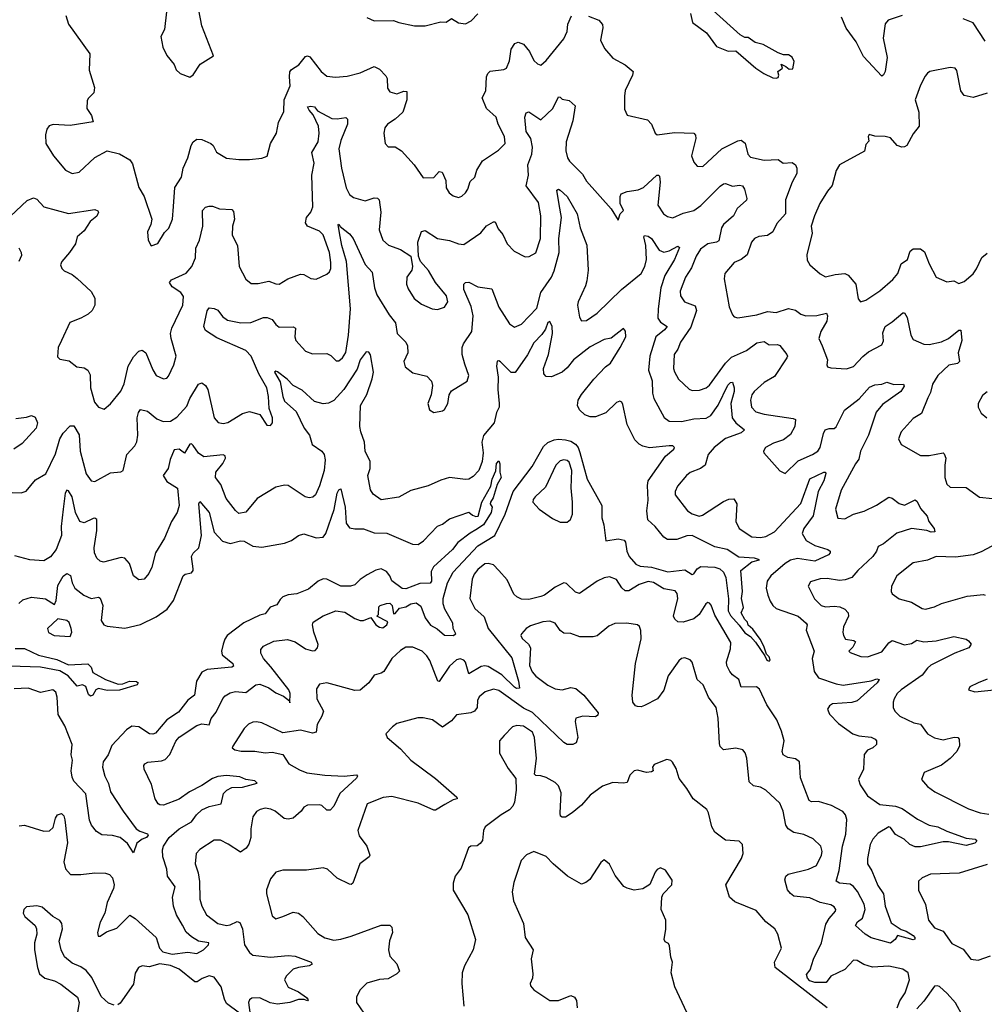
# Model space of a CAD drawing. Extents: x 1954678 to 2060275, y 904822 to 1016299.
# Tile 65 of 256: x 1976547 to 1982039, y 948046 to 953651. Entities that reach past the tile are written whole.
import ezdxf

# ---------------------------------------------------------------- set-up
doc = ezdxf.new("R2010")
doc.units = 0

msp = doc.modelspace()

# ---------------------------------------------------------------- linework, layer by layer
at = {"layer": '0CON20XD'}
for points in [[(1977515, 953323.3), (1977535, 953337.5), (1977575, 953397.5), (1977650, 953445), (1977583.3, 953615), (1977567.5, 953705)], [(1980855, 953317.5), (1980865, 953322.5), (1980870, 953335), (1980863.3, 953355), (1980890, 953375), (1980881.7, 953398.3), (1980910, 953385), (1980928.3, 953368.3), (1980948.3, 953371.7), (1980956.4, 953413.6), (1980945, 953437.5), (1980925, 953450), (1980895, 953450), (1980865, 953462.5), (1980779.5, 953509.5), (1980735, 953520), (1980695, 953550), (1980675, 953550), (1980648.8, 953565), (1980495, 953703.3)], [(1976810, 953675), (1976824.3, 953625), (1976946.1, 953456.1), (1976942.7, 953362.7), (1976973.8, 953265), (1976970, 953235), (1976937.7, 953202.3), (1976932, 953188), (1976930, 953145), (1976956.7, 953105), (1976965, 953070), (1976835, 953047.5), (1976736.8, 953053.2), (1976714.4, 953045.6), (1976701.7, 953028.3), (1976694.2, 952995), (1976696, 952945), (1976739.2, 952875), (1976808.8, 952795), (1976845.9, 952775.9), (1976886.6, 952783.4), (1976975, 952866), (1977045, 952903.8), (1977115, 952887.1), (1977175, 952853.8), (1977189.3, 952829.3), (1977225.6, 952695), (1977255.8, 952645), (1977300, 952515), (1977293.3, 952485), (1977273.9, 952443.9), (1977278.8, 952395), (1977295, 952362.5), (1977333, 952377), (1977371.7, 952438.3), (1977395.7, 952464.3), (1977417.5, 952515), (1977422.7, 952587.3), (1977429.5, 952695), (1977468.5, 952755), (1977478, 952805), (1977504.7, 952865), (1977522.5, 952935), (1977535, 952955.8), (1977555, 952971.4), (1977585, 952968.6), (1977636.2, 952946.2), (1977648.1, 952935), (1977666.8, 952896.8), (1977725, 952862.5), (1977795, 952854.3), (1977855, 952855.7), (1977925, 952862), (1977955.9, 952874.1), (1977975.8, 952945), (1978010, 953005), (1978020.6, 953065), (1978051.1, 953128.9), (1978053.8, 953195), (1978087.9, 953275), (1978082.5, 953325), (1978086.1, 953353.9), (1978095, 953367.5), (1978136.9, 953393.1), (1978175, 953440.6), (1978185, 953445.7), (1978199.8, 953439.8), (1978263.1, 953355), (1978295, 953328.9), (1978345, 953324.4), (1978410.9, 953329.1), (1978485, 953348.8), (1978566.1, 953383.9), (1978595, 953369.4), (1978632, 953332), (1978638.9, 953315), (1978641.4, 953261.4), (1978655, 953240.8), (1978695, 953228.6), (1978735, 953244), (1978751.2, 953241.2), (1978750.6, 953195), (1978728.5, 953125), (1978685, 953083.8), (1978640.8, 953055), (1978625.8, 953035), (1978621.2, 953005), (1978627.5, 952945), (1978645, 952927.5), (1978685, 952926), (1978721.2, 952905), (1978793.3, 952825), (1978845, 952750), (1978905, 952753.1), (1978935, 952785.7), (1978952.4, 952782.4), (1978973.5, 952735), (1978975, 952693.3), (1978992, 952665), (1979015, 952648.8), (1979045, 952638.8), (1979065, 952646.2), (1979084.5, 952665.5), (1979099.4, 952685), (1979111.1, 952728.9), (1979139.4, 952755), (1979149.5, 952795), (1979182.7, 952847.3), (1979272.6, 952907.4), (1979311.2, 952945), (1979307.5, 952985), (1979271.4, 953055), (1979260, 953095), (1979205.7, 953145.7), (1979180.6, 953205), (1979201.5, 953245), (1979204.5, 953325), (1979211.8, 953345), (1979225, 953357.3), (1979303.4, 953366.6), (1979319.2, 953375), (1979335, 953416.7), (1979345, 953483.3), (1979365.5, 953514.5), (1979385, 953522.9), (1979415, 953511.4), (1979449.5, 953469.5), (1979475, 953418), (1979495, 953398.8), (1979515, 953391.2), (1979545, 953417.5), (1979645, 953542.5), (1979664.2, 953584.2), (1979668.9, 953625), (1979688, 953672)], [(1977383.9, 953696.1), (1977371.2, 953595), (1977351.2, 953555), (1977361.2, 953495), (1977385, 953447.5), (1977426.1, 953396.1), (1977437.5, 953365), (1977460, 953345), (1977515, 953323.3)], [(1978523.9, 953663.9), (1978565, 953643.8), (1978675, 953646.2), (1978705, 953634), (1978795, 953616), (1978855, 953616.2), (1978945, 953638.8), (1978975, 953637.5), (1979005, 953656.7), (1979045, 953633.3), (1979085, 953626.7), (1979116.7, 953645), (1979155.8, 953684.2)], [(1979785, 953670.8), (1979845, 953647.5), (1979865, 953623.3), (1979868.1, 953605), (1979854.4, 953535), (1979876.6, 953486.6), (1979925, 953431.2), (1979994.4, 953394.4), (1980039.2, 953355), (1980035.6, 953335), (1979995, 953246.7), (1979990, 953215), (1979990.5, 953140.5), (1980005, 953107.5), (1980120.9, 953080.9), (1980144.2, 953055), (1980164.4, 953004.4), (1980175.9, 952995.9), (1980275, 953009.4), (1980385, 953003.8), (1980394.2, 952994.2), (1980397.1, 952975), (1980371.9, 952875), (1980385, 952840), (1980405, 952816.2), (1980436.7, 952815), (1980545.3, 952914.7), (1980635, 952960.5), (1980655.5, 952965.5), (1980677.1, 952947.1), (1980691.9, 952885), (1980708.3, 952868.3), (1980785, 952850.6), (1980865, 952854), (1980894.4, 952834.4), (1980945, 952837.5), (1980963.3, 952825), (1980972.5, 952805), (1980971.9, 952775), (1980945, 952725.6), (1980908.2, 952625), (1980907.9, 952545), (1980858.8, 952491.2), (1980836.1, 952443.9), (1980805, 952422.5), (1980755, 952416.2), (1980730.6, 952405), (1980713.3, 952385), (1980688.6, 952311.4), (1980655, 952285.8), (1980615, 952269.4), (1980562.5, 952205), (1980558.6, 952175), (1980587, 952017), (1980605, 951971.2), (1980615, 951960), (1980635, 951953.8), (1980745, 951970), (1980805, 951989.7), (1980855, 951984), (1980925, 952006.5), (1980965, 951996.4), (1980995, 951974.5), (1981024, 951964), (1981085, 951967.1), (1981140.5, 951980.5), (1981146.9, 951965), (1981141.8, 951935), (1981108.2, 951875), (1981097.1, 951835), (1981116.5, 951795), (1981147.1, 951715), (1981142, 951685), (1981146.7, 951675), (1981165, 951668), (1981255, 951663.1), (1981295, 951676.9), (1981346.7, 951733.3), (1981380.2, 951759.8), (1981455, 951800), (1981465, 951822.5), (1981462.1, 951867.9), (1981474.4, 951905), (1981515, 951930.5), (1981575, 951982), (1981585, 951981.2), (1981600.9, 951955), (1981621.6, 951855), (1981635, 951829.4), (1981695, 951804.4), (1981725, 951801.1), (1981795, 951816.2), (1981835, 951836.1), (1981895, 951883.3), (1981905, 951882.5), (1981911.8, 951825), (1981890.5, 951755), (1981898, 951705), (1981886.1, 951693.9), (1981836.9, 951683.1), (1981773.8, 951625), (1981743.6, 951575), (1981732.4, 951527.6), (1981717.7, 951497.7)], [(1980366.2, 953685), (1980377.5, 953635), (1980457.5, 953575), (1980515, 953497.5), (1980581.7, 953471.7), (1980625, 953472.5), (1980737.5, 953375), (1980784.2, 953344.2), (1980835, 953320), (1980855, 953317.5)], [(1981572, 953675), (1981492.5, 953647.5), (1981475, 953626.7), (1981463.3, 953545), (1981486.4, 953435), (1981474.1, 953355.9), (1981465, 953336.7), (1981455, 953330), (1981350.5, 953440.5), (1981310, 953525), (1981253.1, 953603.1), (1981226.7, 953665)], [(1982045, 953528.1), (1981975, 953632.5), (1981918, 953655)], [(1982055, 953232.5), (1981975, 953208), (1981925, 953218.8), (1981906, 953245), (1981882.3, 953362.3), (1981872.5, 953375), (1981845, 953379.2), (1981730, 953355), (1981715, 953346.7), (1981701.7, 953328.3), (1981675, 953277.5), (1981646.2, 953195), (1981665.8, 953125), (1981667.5, 953045), (1981635, 953001.2), (1981598, 952935), (1981585, 952926.2), (1981570, 952925), (1981542.5, 952935), (1981505, 952978), (1981473.9, 952986.1), (1981415, 952986.7), (1981383.3, 952996.7), (1981377.5, 952985), (1981381.7, 952958.3), (1981365, 952940), (1981357.7, 952902.3), (1981214, 952825), (1981195, 952792.5), (1981173.4, 952706.6), (1981145.6, 952674.4), (1981102.9, 952605), (1981071.9, 952535), (1981054.3, 952475), (1981059.2, 952435), (1981028.3, 952311.7), (1981031.2, 952281.2), (1981046.7, 952255), (1981104.2, 952204.2), (1981135, 952186.7), (1981189.2, 952200.8), (1981245, 952206.7), (1981265, 952197.1), (1981308.6, 952145), (1981321.7, 952061.7), (1981334, 952044), (1981365, 952054.3), (1981445, 952108.1), (1981517.9, 952172.1), (1981547.8, 952205), (1981565, 952260), (1981601.1, 952285), (1981617.5, 952332.5), (1981635, 952345.8), (1981675, 952346), (1981698.8, 952328.8), (1981725, 952261.2), (1981765.9, 952185.9), (1981825, 952159.2), (1981865, 952164), (1981895, 952149.2), (1981925, 952159.4), (1981975.3, 952204.7), (1981995, 952232.5), (1982025, 952297.5), (1982055, 952321.5)], [(1976495, 952532.9), (1976589.3, 952620.7), (1976626.4, 952636.4), (1976645, 952629.2), (1976683.8, 952585), (1976825, 952547.7), (1976975, 952570.4), (1976992.8, 952562.8), (1976995.4, 952555), (1976987.1, 952532.9), (1976948, 952502), (1976915, 952448.6), (1976874.4, 952415), (1976864.4, 952375.6), (1976831.2, 952325), (1976786.2, 952275), (1976778.8, 952255), (1976786.2, 952235), (1976800.9, 952220.9), (1976845, 952200), (1976875, 952178), (1976955, 952103.8), (1976975.6, 952065.6), (1976974.2, 952025), (1976960, 951995), (1976936.6, 951973.4), (1976895, 951950.8), (1976832.3, 951927.7), (1976785.5, 951824.5), (1976765.8, 951785), (1976761.7, 951731.7), (1976775, 951718.8), (1976829.4, 951709.4), (1976872.5, 951675), (1976915, 951668.1), (1976935, 951656), (1976948.8, 951628.8), (1976950, 951555), (1976973, 951473), (1976995.5, 951445.5), (1977027.3, 951432.7), (1977065, 951464), (1977123.1, 951536.9), (1977142.6, 951577.4), (1977165, 951677.5), (1977195, 951730.6), (1977225.5, 951764.5), (1977245, 951770), (1977265, 951754.2), (1977305, 951658), (1977325, 951625.8), (1977365, 951605.8), (1977385, 951610.8), (1977395, 951621.2), (1977425.5, 951685), (1977438.1, 951735), (1977408.9, 951835), (1977405.5, 951865), (1977412.5, 951895), (1977476.8, 952025), (1977479.2, 952075), (1977465, 952096.9), (1977415, 952130.6), (1977400, 952155), (1977411, 952169), (1977495, 952207.1), (1977526.8, 952245), (1977547.5, 952295), (1977549.6, 952350.4), (1977571.3, 952395), (1977589.1, 952475), (1977588.6, 952565), (1977605, 952584), (1977625, 952590), (1977645, 952590), (1977685, 952574.6), (1977755, 952570), (1977765, 952558.8), (1977769.6, 952515), (1977759.2, 952475), (1977756.4, 952425), (1977786.9, 952365), (1977795.9, 952245.9), (1977834.4, 952174.4), (1977865, 952148.8), (1977905, 952148.6), (1977965, 952161.9), (1978005, 952146.4), (1978025, 952145.5), (1978074.7, 952175.3), (1978145, 952202.5), (1978165, 952199.5), (1978205, 952176.9), (1978235, 952174.2), (1978295, 952201.9), (1978310.8, 952215), (1978319.4, 952235), (1978319.1, 952269.1), (1978311.9, 952325), (1978275, 952425.5), (1978255, 952447.5), (1978185, 952474.6), (1978174.1, 952495), (1978179.4, 952525), (1978205.3, 952555), (1978216.1, 952585), (1978210.5, 952765), (1978223.4, 952833.4), (1978210, 952895), (1978246.1, 952955), (1978253.1, 953005), (1978249.1, 953045), (1978218.9, 953108.9), (1978194.4, 953135), (1978186.7, 953155), (1978205, 953159.2), (1978225, 953154), (1978242.2, 953132.2), (1978325, 953088.5), (1978355, 953085.6), (1978403.9, 953093.9), (1978414.2, 953084.2), (1978413.3, 953055), (1978376.5, 952963.5), (1978364.7, 952915), (1978379.5, 952805), (1978406.8, 952693.2), (1978425.3, 952655.3), (1978448.2, 952638.2), (1978515, 952620.4), (1978565, 952637.3), (1978584.7, 952634.7), (1978593.8, 952625), (1978603.2, 952555), (1978594.5, 952455), (1978615, 952396.2), (1978647, 952367), (1978715, 952342.2), (1978774.3, 952304.3), (1978784.2, 952245), (1978779.2, 952225), (1978750.8, 952185), (1978749.4, 952145), (1978758.5, 952118.5), (1978793.1, 952063.1), (1978835, 952030.6), (1978895, 952004.3), (1978925, 952000.8), (1978965, 952013.8), (1978984.4, 952045), (1978978.1, 952078.1), (1978914.2, 952154.2), (1978875, 952222.5), (1978829.2, 952275), (1978818.6, 952305), (1978813.5, 952385), (1978835.6, 952444.4), (1978855, 952451.4), (1978925, 952405.4), (1978995, 952394.6), (1979045, 952374.6), (1979075, 952371.1), (1979173.2, 952436.7), (1979205, 952477.5), (1979245, 952500), (1979255, 952500), (1979270.7, 952460.7), (1979298.2, 952428.2), (1979322.5, 952375), (1979362.7, 952332.7), (1979425, 952300), (1979447.3, 952302.7), (1979485, 952323.8), (1979512.2, 952405), (1979513.8, 952535), (1979500.2, 952610.2), (1979431.6, 952705), (1979444.7, 952765.3), (1979441, 952825), (1979463.1, 952885), (1979466.4, 952925), (1979456.5, 952975), (1979430.8, 953015), (1979422.3, 953095), (1979430.2, 953119.8), (1979445, 953125.8), (1979515, 953080.6), (1979583.2, 953145), (1979615, 953210.8), (1979625, 953210), (1979635, 953198.8), (1979675, 953191.2), (1979709.7, 953159.7), (1979696.9, 953075), (1979658.4, 952955), (1979657.3, 952905), (1979665.4, 952865), (1979677.9, 952845), (1979751.9, 952771.9), (1979775, 952731.4), (1979914.1, 952574.1), (1979955, 952510), (1979966.2, 952545), (1979984, 952565), (1979966.9, 952605), (1979965.5, 952644.5), (1979971.4, 952658.6), (1980005, 952672.5), (1980067.9, 952682.1), (1980098.1, 952695), (1980175.6, 952765.6), (1980185, 952765.7), (1980189.3, 952759.3), (1980194.1, 952725), (1980181.2, 952595), (1980213.1, 952545), (1980235, 952529.5), (1980265, 952523.6), (1980325, 952548.7), (1980385.2, 952564.8), (1980425, 952592.7), (1980535, 952703.5), (1980555, 952715.6), (1980565, 952717.5), (1980605, 952703.1), (1980645, 952708.8), (1980662, 952705), (1980674.4, 952685), (1980688, 952632), (1980685.9, 952624.1), (1980632.5, 952575), (1980610.5, 952535), (1980554.6, 952485), (1980542.7, 952465), (1980527.7, 952392.3), (1980515, 952383.3), (1980465, 952373.9), (1980423.2, 952345), (1980398.9, 952305), (1980372.2, 952237.8), (1980338.7, 952185), (1980308, 952105), (1980309.1, 952079.1), (1980332.5, 952045), (1980392.6, 952022.6), (1980400.9, 951995), (1980369.1, 951900.9), (1980310, 951815), (1980294, 951776), (1980272.9, 951745), (1980270.4, 951665), (1980275.3, 951645.3)], [(1976505, 950958.9), (1976555, 950957.1), (1976583.2, 950966.8), (1976637.9, 951032.1), (1976696.9, 951065), (1976750.1, 951179.9), (1976774.8, 951265.2), (1976795, 951297.1), (1976835, 951339.2), (1976855, 951338), (1976886.6, 951286.6), (1976891.3, 951195), (1976925, 951066.2), (1976955, 951025.8), (1976975, 951021.4), (1977065, 951070.5), (1977122.7, 951077.3), (1977136.2, 951085), (1977157.8, 951175), (1977202.5, 951225), (1977215, 951247.5), (1977220, 951285), (1977216.4, 951385), (1977222.9, 951415), (1977235, 951432), (1977275, 951421.4), (1977328.3, 951378.3), (1977364, 951364), (1977405, 951364.5), (1977442.7, 951387.3), (1977498.7, 951451.3), (1977516, 951495), (1977565, 951575.7), (1977585, 951583.1), (1977605, 951568.1), (1977619.2, 951545), (1977653.7, 951383.7), (1977677.9, 951357.9), (1977705, 951351.1), (1977732.8, 951357.2), (1977815, 951409.5), (1977855, 951420.8), (1977915, 951402.5), (1977955, 951342.5), (1977975, 951340), (1977986, 951355), (1977985.8, 951384.2), (1977967.8, 951437.8), (1977964.5, 951505), (1977954.7, 951555), (1977908.7, 951635), (1977865.1, 951735.1), (1977835, 951767.6), (1977669.2, 951839.2), (1977605, 951880.6), (1977595.6, 951905), (1977614, 951994), (1977625, 952010), (1977655, 952006.2), (1977675, 951996.2), (1977701.4, 951961.4), (1977731.1, 951941.1), (1977805.3, 951925.3), (1977863.1, 951926.9), (1977935, 951954.6), (1977956.2, 951956.2), (1977985, 951944.2), (1978005.7, 951915), (1978025, 951900), (1978105, 951902.9), (1978118, 951895), (1978113.1, 951845), (1978119.2, 951825), (1978174.6, 951764.6), (1978215, 951749.4), (1978295, 951750.8), (1978319.1, 951739.1), (1978348.8, 951708.8), (1978365, 951708), (1978385.6, 951725), (1978403.1, 951756.9), (1978418.9, 951855), (1978430, 952005), (1978408.1, 952275), (1978381.6, 952365), (1978367.8, 952437.8), (1978360, 952485), (1978365, 952486.7), (1978372.5, 952472.5), (1978425, 952432), (1978445, 952405.7), (1978515, 952257.8), (1978554, 952214), (1978567.4, 952125), (1978580, 952085), (1978651.4, 951971.4), (1978687.5, 951925), (1978696.7, 951865), (1978745, 951814.3), (1978755.5, 951795), (1978756.5, 951755), (1978734.5, 951705), (1978741.1, 951675), (1978785, 951640.5), (1978865, 951621.2), (1978892.7, 951592.7), (1978897.7, 951567.7), (1978889.2, 951515), (1978870, 951465), (1978880.5, 951430.5), (1978905, 951413.8), (1978955, 951423.8), (1978965, 951431.2), (1978984.2, 951465), (1978992.9, 951515), (1979005, 951538.8), (1979095, 951593.3), (1979103.8, 951625), (1979080.7, 951689.3), (1979065.6, 951745), (1979065.5, 951785), (1979073.1, 951805), (1979122.1, 951875), (1979129.5, 951965), (1979118.4, 952018.4), (1979076.4, 952115), (1979075.7, 952144.3), (1979085.7, 952154.3), (1979105, 952156.9), (1979155, 952130), (1979235, 952118.1), (1979275, 952014.2), (1979335, 951919.2), (1979365, 951900), (1979405, 951918.1), (1979490.6, 952009.4), (1979515, 952098.1), (1979574.8, 952185.2), (1979589.6, 952220.4), (1979618.4, 952325), (1979615.9, 952405), (1979631.9, 952525), (1979617.9, 952597.9), (1979605, 952680), (1979615, 952685.7), (1979625, 952680.8), (1979663.3, 952643.3), (1979720.6, 952545), (1979738.8, 952465), (1979777.1, 952367.1), (1979783.7, 952225), (1979776.7, 952165), (1979768.7, 952135), (1979726.7, 952045), (1979723.3, 952025), (1979735, 951957.5), (1979746, 951936), (1979775, 951938.6), (1979835, 951980), (1979973.1, 952115), (1980085, 952205.9), (1980106.7, 952245), (1980116.2, 952285), (1980112.2, 952365), (1980100.4, 952415), (1980105, 952422.9), (1980125, 952418.8), (1980145, 952404.5), (1980188.8, 952338.8), (1980215, 952327.3), (1980245, 952335.4), (1980295, 952361.5), (1980304.4, 952354.4), (1980274.6, 952285), (1980220.4, 952195), (1980197.2, 952125), (1980181.9, 952005), (1980181.3, 951951.3), (1980195, 951928.2), (1980234, 951905), (1980218.9, 951885), (1980168.5, 951845), (1980135.4, 951735), (1980127.3, 951655), (1980148.5, 951595), (1980150, 951525), (1980157.8, 951495), (1980217, 951387), (1980245, 951365.6), (1980315, 951363.8), (1980385, 951378.9), (1980455, 951382.7), (1980482, 951398), (1980523.9, 951456.1), (1980579.1, 951570.9), (1980595, 951585.4), (1980606.3, 951586.3), (1980615.3, 951555.3), (1980615.2, 951535), (1980595.7, 951465), (1980602.8, 951385), (1980623.8, 951355), (1980673.8, 951315), (1980655, 951298.9), (1980565, 951266.7), (1980500.3, 951215), (1980466.9, 951175), (1980449.2, 951115), (1980423.8, 951096.2), (1980365, 951072.2), (1980343.1, 951055), (1980292.2, 950995), (1980278.9, 950965), (1980280, 950945), (1980349.2, 950855), (1980375, 950837.1), (1980415, 950824.4), (1980435, 950830), (1980555, 950908.1), (1980585, 950922), (1980613.9, 950923.9), (1980630.6, 950895), (1980624.4, 950795), (1980643.1, 950755), (1980715, 950707.1), (1980765, 950703.4), (1980795, 950708.9), (1980845, 950735.4), (1980993.9, 950896.1), (1981045, 951037.1), (1981125, 951074.3), (1981135.5, 951075.5), (1981137.1, 951067.1), (1981126.2, 951025), (1981092.5, 950965), (1981065, 950827.1), (1981011.1, 950755), (1981002.3, 950725), (1981025.6, 950685), (1981075, 950657.1), (1981148, 950635), (1981162, 950625), (1981161.4, 950615), (1981152.5, 950605), (1981075, 950567.6), (1980975, 950582.9), (1980935, 950574.2), (1980905, 950555.3), (1980824, 950485), (1980802.5, 950455), (1980798, 950415), (1980806.1, 950375), (1980820.9, 950340.9), (1980835.3, 950315.3), (1980855, 950299.6), (1980979.2, 950255), (1981025.5, 950215), (1981030, 950205), (1981025.7, 950175), (1981070.8, 950055), (1981058.5, 950015), (1981069.8, 949939.8), (1981094.7, 949904.7), (1981195, 949870), (1981235, 949862.5), (1981395, 949886.9), (1981427.8, 949897.8), (1981441.2, 949895), (1981430, 949875), (1981315, 949772.3), (1981285, 949763.2), (1981174.7, 949755.3), (1981157.1, 949745), (1981147.1, 949725), (1981157.6, 949697.6), (1981209.2, 949645), (1981291.4, 949585), (1981325, 949573.2), (1981395, 949566.5), (1981418, 949555), (1981425.7, 949545), (1981425.8, 949525), (1981404, 949506)], [(1976541.7, 952351.7), (1976556.2, 952325), (1976557.7, 952307.7), (1976541.9, 952275)], [(1977977, 949967), (1977934.5, 950015), (1977919.4, 950045), (1977919.2, 950065), (1977935.8, 950085), (1977995, 950113.5), (1978071.9, 950121.9), (1978115, 950108.9), (1978175, 950070), (1978215, 950057.8), (1978229.7, 950060.3), (1978242, 950075), (1978245.8, 950094.2), (1978221.1, 950165), (1978214.4, 950205), (1978218.6, 950221.4), (1978275, 950257.5), (1978347.5, 950285), (1978398.6, 950278.6), (1978455, 950241.1), (1978485, 950230.5), (1978505, 950230.6), (1978547, 950247), (1978575, 950206), (1978595, 950193.1), (1978615, 950189.4), (1978637.5, 950205), (1978643, 950223), (1978580, 950255), (1978590, 950265), (1978592.5, 950307.5), (1978600, 950315), (1978635, 950328.1), (1978655, 950328.9), (1978668, 950315), (1978675, 950267.5), (1978685, 950270), (1978710, 950300), (1978745, 950309.1), (1978775, 950326.2), (1978805, 950330.4), (1978831.8, 950311.8), (1978854.8, 950244.8), (1978886, 950204), (1978923.4, 950183.4), (1978965, 950147.3), (1979014.2, 950145.8), (1979031.2, 950155), (1979015.6, 950185), (1979012.7, 950215), (1978968, 950295), (1978957.8, 950325), (1978958.1, 950355), (1978983.6, 950445), (1979015, 950506.2), (1979155, 950654.7), (1979252.8, 950715), (1979311.1, 950835), (1979357.4, 950965), (1979465, 951106.8), (1979529.2, 951220.8), (1979555, 951243.1), (1979590.3, 951259.7), (1979615, 951263.3), (1979655, 951258.4), (1979685, 951250.7), (1979711.6, 951235), (1979726.1, 951216.1), (1979736.9, 951186.9), (1979779, 951035), (1979861.1, 950885), (1979862.5, 950815), (1979873.3, 950775), (1979884.5, 950684.5), (1979955, 950694.6), (1979988.2, 950688.3), (1979996.9, 950676.9), (1980004.8, 950625), (1980018.1, 950595), (1980055, 950552.1), (1980079.9, 950539.9), (1980145, 950534.4), (1980237, 950507), (1980335, 950519.6), (1980375, 950492), (1980385, 950496), (1980404.7, 950525.3), (1980425, 950537.1), (1980505, 950534.2), (1980534, 950524), (1980554.8, 950504.8), (1980567.6, 950475), (1980583.2, 950353.3), (1980581.4, 950285), (1980595, 950258.8), (1980644.4, 950204.4), (1980675, 950161.1), (1980708.9, 950138.9), (1980736.3, 950106.3), (1980790, 950030), (1980800.6, 950005), (1980815, 949999.2), (1980820.8, 950005), (1980815, 950024), (1980798.8, 950038.8), (1980784.4, 950085), (1980763.7, 950123.7), (1980721.9, 950181.9), (1980695, 950203.3), (1980690.7, 950220.7), (1980675, 950236.7), (1980654.2, 950275), (1980668, 950305), (1980656.5, 950355), (1980662.9, 950395), (1980653.3, 950515), (1980715, 950564.3), (1980760, 950575), (1980730, 950585), (1980641.3, 950591.3), (1980575, 950635.4), (1980505, 950649.6), (1980375, 950714), (1980345, 950712.5), (1980288.4, 950691.6), (1980235, 950690.8), (1980214, 950704), (1980165, 950765.6), (1980123.8, 950803.8), (1980118, 950855), (1980124.7, 950915), (1980120.8, 950999.2), (1980125.5, 951025), (1980225, 951166), (1980272, 951205), (1980275.7, 951215.7), (1980265, 951224.2), (1980245, 951225.5), (1980133.2, 951213.2), (1980095, 951222.2), (1980073.8, 951233.8), (1980048.9, 951258.9), (1980005.4, 951345.4), (1979980.6, 951460.6), (1979975, 951473.3), (1979965, 951478.8), (1979945, 951470.8), (1979885, 951413.5), (1979825, 951390.4), (1979795, 951390.5), (1979765, 951402.2), (1979735, 951430), (1979723.4, 951455), (1979726.7, 951485), (1979745, 951517.9), (1979815.5, 951605), (1979882.5, 951675), (1979910, 951695), (1979966.7, 951785), (1979998.5, 951845), (1979997, 951877), (1979985, 951892.5), (1979915, 951837.8), (1979875, 951830), (1979795, 951788), (1979699.6, 951715), (1979665, 951669.5), (1979635, 951643.6), (1979575, 951618.5), (1979545, 951619.5), (1979531.8, 951635), (1979528.8, 951665), (1979558.5, 951745), (1979581.5, 951865), (1979578.6, 951905), (1979565, 951933.3), (1979555, 951927.1), (1979540.6, 951889.4), (1979520.5, 951859.5), (1979475, 951811.4), (1979437.7, 951742.3), (1979367.3, 951642.7), (1979345, 951642.7), (1979285, 951702.5), (1979275, 951708.8), (1979265, 951706.7), (1979262.1, 951677.9), (1979270.7, 951615), (1979268.5, 951545), (1979276.6, 951465), (1979276.2, 951445), (1979262.5, 951415), (1979248.2, 951355), (1979187.3, 951282.7), (1979177.7, 951245), (1979185.4, 951184.6), (1979180.9, 951135), (1979161.5, 951085), (1979129.9, 951050.1), (1979105, 951035.5), (1979085, 951033.5), (1978993.9, 951043.9), (1978945, 951029.4), (1978873.4, 950996.6), (1978775, 950971.4), (1978705, 950932.5), (1978605, 950917.1), (1978560, 950950), (1978544.4, 950975), (1978530, 951055), (1978542.7, 951095), (1978543.5, 951135), (1978514.6, 951195), (1978511.2, 951245), (1978488.6, 951305), (1978484.5, 951334.5), (1978487.9, 951455), (1978523, 951517), (1978553.4, 951606.6), (1978561.5, 951645), (1978545, 951743.3), (1978535, 951758.5), (1978520, 951760), (1978485, 951714.4), (1978468.9, 951661.1), (1978393.4, 951545), (1978335, 951483.2), (1978305, 951468.5), (1978275, 951464.6), (1978225, 951477.9), (1978155, 951540.8), (1978105, 951567.5), (1978069.4, 951605), (1978015, 951646.7), (1978005, 951650), (1977998.8, 951645), (1978029.4, 951589.4), (1978044.4, 951505), (1978055, 951480), (1978120.9, 951420.9), (1978166, 951326), (1978196.9, 951285), (1978212.1, 951232.1), (1978267.5, 951195), (1978281.3, 951175), (1978285.9, 951145), (1978280.8, 951085), (1978255, 950996.2), (1978231.2, 950945), (1978216.8, 950933.2), (1978195, 950929.2), (1978173.3, 950935), (1978075, 950998.8), (1978055, 951000), (1978005, 950988.6), (1977900, 950925), (1977835, 950848.1), (1977795, 950840), (1977775, 950856.2), (1977722.2, 950925), (1977692.5, 951005), (1977661.4, 951045), (1977663.6, 951075), (1977703.8, 951125), (1977718.1, 951155), (1977717.8, 951167.8), (1977705, 951174.2), (1977595, 951162.8), (1977565, 951183.8), (1977535, 951227.3), (1977525, 951235.7), (1977515.6, 951234.4), (1977485, 951183.8), (1977455, 951205.6), (1977427.1, 951202.9), (1977403.3, 951146.7), (1977392.9, 951095), (1977363.5, 951055), (1977385, 951021.8), (1977445, 950983.3), (1977454.5, 950885), (1977444.5, 950845.5), (1977410.8, 950795), (1977371.1, 950698.9), (1977320, 950615), (1977299.4, 950535), (1977282.1, 950497.9), (1977255, 950466.2), (1977225, 950462), (1977196, 950485), (1977172.9, 950555), (1977145, 950585.6), (1977125, 950589.5), (1977025, 950562.5), (1977005, 950568.9), (1976986, 950586), (1976973.9, 950615), (1976971.8, 950645), (1976986.6, 950743.4), (1976986.3, 950806.3), (1976975, 950812.9), (1976965, 950810.6), (1976915, 950785.6), (1976888.6, 950795), (1976865.2, 950845.2), (1976845, 950934), (1976825, 950969.2), (1976815, 950972), (1976805.5, 950954.5), (1976793.8, 950865), (1976784.1, 950765), (1976786.1, 950713.9), (1976755, 950635.6), (1976722.5, 950592.5), (1976685, 950571.1), (1976605, 950575.5), (1976518.7, 950598.7)], [(1980275.3, 951645.3), (1980297.5, 951605), (1980358.3, 951548.3), (1980375, 951540.5), (1980417.4, 951542.6), (1980455, 951555.5), (1980475, 951570), (1980565, 951694.5), (1980600.7, 951729.3), (1980685, 951767.9), (1980745, 951811.1), (1980785, 951818.5), (1980815, 951799.2), (1980862.5, 951802.5), (1980875, 951796.2), (1980914.3, 951745), (1980918.6, 951735), (1980914.3, 951725), (1980845, 951619.7), (1980785, 951585.2), (1980728.2, 951535), (1980714.7, 951515), (1980707.8, 951485), (1980713.8, 951445), (1980738.2, 951418.3), (1980785, 951404.2), (1980951.2, 951381.2), (1980964, 951374), (1980960.7, 951335), (1980935, 951288.6), (1980895, 951258.6), (1980839.2, 951239.2), (1980794, 951215), (1980782, 951195), (1980784.2, 951185), (1980875, 951083.3), (1980905, 951067.5), (1980980.1, 951139.9), (1981061.4, 951175), (1981091.5, 951195), (1981105, 951216.2), (1981122.7, 951295), (1981132.9, 951315), (1981155, 951324.4), (1981185, 951324.4), (1981195, 951332.5), (1981242.5, 951427.5), (1981327.1, 951492.9), (1981385, 951557.9), (1981415, 951572.7), (1981455, 951575.6), (1981485, 951587.1), (1981523.6, 951573.6), (1981580, 951575), (1981582, 951565), (1981563.3, 951535), (1981459.5, 951460.5), (1981423.4, 951416.6), (1981379.6, 951285), (1981334, 951195), (1981325, 951149.2), (1981305, 951122.5), (1981225, 950972), (1981191.8, 950865), (1981205, 950813.8), (1981245, 950810), (1981293.8, 950836.2), (1981355, 950852.5), (1981425, 950886.9), (1981495, 950932.5), (1981515, 950927.5), (1981555, 950897.1), (1981585, 950886.1), (1981645, 950916.5), (1981657.3, 950907.3), (1981675, 950867.8), (1981714.4, 950825), (1981724.2, 950795), (1981753.1, 950755), (1981757.5, 950735), (1981736.2, 950733.8), (1981712.6, 950742.6), (1981625, 950754.7), (1981541.9, 950728.1), (1981465, 950667.2), (1981435, 950651.4), (1981425.5, 950625), (1981404.5, 950595), (1981318.6, 950515), (1981285, 950475.7), (1981247.5, 950462.5), (1981215, 950458.5), (1981145, 950469.5), (1981105, 950468.2), (1981050.3, 950449.7), (1981036.2, 950425), (1981073.3, 950353.3), (1981110.8, 950315), (1981135, 950307.9), (1981185, 950312.4), (1981217.4, 950307.4), (1981245.6, 950295.6), (1981263.8, 950275), (1981266.4, 950255), (1981236.7, 950195), (1981234.4, 950165), (1981236.7, 950145), (1981248.6, 950125), (1981297, 950117), (1981305, 950110), (1981291.2, 950078.8), (1981268.8, 950055), (1981275, 950048.8), (1981335.5, 950025.5), (1981375, 950022.9), (1981455, 950052.1), (1981496.2, 950103.8), (1981515, 950117.3), (1981585, 950092.1), (1981625, 950100), (1981655, 950118.2), (1981695, 950109.4), (1981765.3, 950114.7), (1981865, 950139.4), (1981935, 950123.3), (1981950, 950115), (1981964, 950095), (1981951.2, 950075), (1981870.6, 950045), (1981735, 949975.4), (1981715, 949959.6), (1981685, 949920), (1981565, 949836.7), (1981543.5, 949815), (1981526.7, 949785), (1981520, 949765), (1981520.6, 949735), (1981529.4, 949715), (1981557.5, 949685), (1981637.8, 949647.8), (1981675, 949640.6), (1981715, 949585.8), (1981755, 949563.1), (1981805, 949551.8), (1981867, 949567), (1981888.8, 949565), (1981895.7, 949555), (1981897.1, 949517.1), (1981883.6, 949485), (1981845, 949444.5), (1981795, 949407.8), (1981697.5, 949365), (1981682.5, 949325), (1981715, 949286.2), (1981756.7, 949255), (1981948.9, 949158.9), (1982015, 949136.5), (1982065, 949128.1)], [(1982055, 951532), (1982028.3, 951511.7), (1982004, 951465), (1982004.2, 951445), (1982021.2, 951411.2), (1982053.9, 951383.9)], [(1981717.7, 951497.7), (1981682, 951408), (1981635, 951380), (1981565.6, 951304.4), (1981551.2, 951265), (1981565, 951233.3), (1981675, 951170), (1981725, 951170), (1981805, 951184.3), (1981810.2, 951180.2), (1981820, 951155), (1981813.6, 951115), (1981814.5, 951045), (1981826.6, 951006.6), (1981845, 950988.6), (1981935, 950987.1), (1982012.1, 950932.1), (1982085, 950925.8)], [(1976525, 951380.5), (1976585, 951387.1), (1976615, 951397.1), (1976635, 951387.5), (1976648.8, 951355), (1976640.8, 951325), (1976561.2, 951238.8), (1976514.5, 951205)], [(1976542.9, 950327.1), (1976565, 950347.9), (1976615, 950362.5), (1976695, 950353.8), (1976745, 950322.5), (1976754, 950345), (1976765, 950430), (1976795, 950482.5), (1976815, 950498), (1976837.1, 950487.1), (1976845.6, 950445), (1976861.9, 950415), (1976913.1, 950375), (1976955, 950356), (1976995, 950363.1), (1977005, 950357.5), (1977020, 950315), (1977010.9, 950230.9), (1977025.6, 950205.6), (1977045, 950198.1), (1977145, 950187.8), (1977235, 950206.9), (1977325, 950250.8), (1977387.1, 950295), (1977423.1, 950345), (1977477.1, 950485), (1977490, 950495), (1977525, 950502.5), (1977534.5, 950515), (1977534.1, 950525), (1977525.9, 950595), (1977535.6, 950614.4), (1977567, 950645), (1977583.2, 950715), (1977566.7, 950895), (1977572, 950908), (1977625, 950845.7), (1977654.2, 950734.2), (1977702.6, 950682.6), (1977745, 950668.9), (1977805, 950683.2), (1977825, 950682.3), (1977875, 950654.1), (1977925, 950647.1), (1978055, 950670.4), (1978095, 950685.4), (1978135, 950715.3), (1978165, 950723.9), (1978235, 950701.6), (1978275.7, 950704.3), (1978290.3, 950725), (1978337.3, 950862.7), (1978355.6, 950955), (1978365, 950973.8), (1978375, 950980), (1978399.5, 950875), (1978406.2, 950785), (1978425, 950758.5), (1978455, 950751.5), (1978505, 950752.7), (1978565, 950729.2), (1978637.6, 950727.6), (1978784.3, 950665.7), (1978815, 950662.9), (1978845.4, 950684.6), (1978925, 950767.5), (1978955, 950778.8), (1978995, 950810), (1979105, 950847.5), (1979125, 950830), (1979145, 950822.5), (1979157.5, 950825), (1979177.5, 950905), (1979229.1, 950995), (1979236.9, 951035), (1979257.8, 951082.2), (1979262.4, 951125), (1979275, 951138.6), (1979281.7, 951121.7), (1979280, 951075), (1979287.5, 951045), (1979265.6, 951005), (1979242.1, 950927.9), (1979228, 950905), (1979226.2, 950895), (1979236.9, 950875), (1979230.7, 950845), (1979188.5, 950775), (1979145, 950746.4), (1979111.7, 950728.3), (1979042, 950675), (1979012.2, 950635), (1978903.6, 950536.4), (1978890.8, 950509.2), (1978892.7, 950455), (1978885, 950442.2), (1978825, 950442), (1978745, 950411.6), (1978725, 950412.5), (1978665.4, 950455.4), (1978653.8, 950485), (1978635, 950510), (1978605, 950524.5), (1978575, 950517.8), (1978525, 950491.2), (1978485, 950464.6), (1978455, 950433.1), (1978430, 950425), (1978375, 950425.3), (1978295, 950465.4), (1978275, 950467.9), (1978246.9, 950455), (1978191.5, 950408.5), (1978125, 950382.6), (1978075, 950377.1), (1978045.6, 950365), (1978029.3, 950350.8), (1978011.1, 950318.9), (1977973.5, 950306.5), (1977945, 950269.2), (1977915, 950261.5), (1977822.7, 950217.3), (1977728.9, 950145), (1977714.6, 950125), (1977704.7, 950095.3), (1977696.5, 950055), (1977700, 950035), (1977760, 949985), (1977765, 949971.2), (1977755, 949965.7), (1977615, 949951.3), (1977585, 949936.4), (1977554.6, 949885), (1977543.1, 949805), (1977505, 949776.8), (1977451.5, 949708.5), (1977384.7, 949665), (1977320.9, 949589.1), (1977305, 949583.3), (1977285.4, 949585.4), (1977225.6, 949625), (1977185, 949628.2), (1977155, 949607.9), (1977071.5, 949518.5), (1977051.6, 949465), (1977022.1, 949425), (1977018.9, 949395), (1977032.7, 949345), (1977053, 949303), (1977063.6, 949255), (1977136.7, 949145), (1977210, 949045), (1977230.8, 949030.8), (1977275.3, 949015.3), (1977277.9, 949007.9), (1977270, 948995), (1977243.8, 948985), (1977215, 948963.3), (1977195, 948907.5), (1977160.3, 948960.3), (1977118.6, 948995), (1977075, 949006.4), (1977015, 949010), (1976985, 949028.6), (1976955.6, 949065), (1976944.1, 949094.1), (1976924.1, 949244.1), (1976856, 949315), (1976845, 949339.2), (1976839.6, 949375), (1976847.3, 949435), (1976840.7, 949465), (1976845.9, 949525), (1976805, 949630), (1976766.2, 949695), (1976760.5, 949795), (1976752.2, 949822.2), (1976735, 949835.8), (1976665, 949820.5), (1976595, 949845.4), (1976515, 949841.2)], [(1979625, 950790.8), (1979665, 950791.2), (1979683.8, 950805), (1979694.3, 950835), (1979695.4, 950905), (1979687.7, 950985), (1979690.3, 951085), (1979675, 951131.9), (1979665, 951141.9), (1979645, 951145.5), (1979625, 951138.9), (1979598.9, 951115), (1979540.9, 950989.1), (1979481.2, 950935), (1979470.5, 950919.5), (1979468.8, 950905), (1979504.4, 950864.4), (1979580.7, 950810.7), (1979625, 950790.8)], [(1982195.6, 950715), (1982020.5, 950620.5), (1981975, 950604.6), (1981875, 950591.2), (1981765.7, 950594.3), (1981715, 950574), (1981635, 950558), (1981542, 950485), (1981510, 950425), (1981508.8, 950395), (1981515, 950382.5), (1981555, 950353.8), (1981625.5, 950335.5), (1981685, 950299.2), (1981705, 950294.2), (1981755, 950307.5), (1981795, 950327.5), (1981940.9, 950369.1), (1982035, 950378.1), (1982045, 950374)], [(1981404, 949506), (1981375, 949493.3), (1981355, 949467.5), (1981351.1, 949385), (1981323.3, 949325), (1981332.7, 949295), (1981375, 949231.5), (1981445, 949183.8), (1981533.2, 949173.2), (1981570.7, 949160.7), (1981659.6, 949099.6), (1981725, 949065.8), (1981775, 949056.8), (1981825, 949031.1), (1981935, 948991.9), (1981987.5, 948985), (1981997.5, 948975), (1981985, 948962), (1981935, 948949.4), (1981835, 948970.6), (1981805, 948971.1), (1981675, 948942.5), (1981645, 948942.9), (1981615, 948956.1), (1981582.5, 948985), (1981533.1, 949013.1), (1981505, 949051.4), (1981495, 949056.4), (1981435, 949019.1), (1981404.6, 948985), (1981388.5, 948955), (1981373.3, 948875), (1981374.6, 948845), (1981397.9, 948805), (1981432.4, 948722.4), (1981464.4, 948675), (1981474.4, 948604.4), (1981509.3, 948509.3), (1981565, 948470.8), (1981595, 948462.2), (1981635, 948438.1), (1981644, 948425), (1981643.6, 948416.4), (1981635, 948412.9), (1981545, 948437.5), (1981532.5, 948415), (1981505, 948394), (1981395, 948424.1), (1981360.9, 948445), (1981306, 948495), (1981317.3, 948515), (1981345, 948535.6), (1981360.8, 948585), (1981354.3, 948615), (1981317.8, 948687.8), (1981295, 948715.4), (1981275, 948728.9), (1981215.6, 948735.6), (1981196, 948746), (1981213.4, 948806.6), (1981231.7, 948945), (1981250.4, 949015), (1981257.3, 949097.3), (1981248.4, 949125), (1981233.5, 949143.5), (1981168.3, 949178.3), (1981095, 949200.7), (1981055, 949197.3), (1981041.8, 949205), (1980993.5, 949335), (1980987.8, 949425), (1980965, 949443.6), (1980920.9, 949450.9), (1980894.2, 949465), (1980888.6, 949485), (1980899.6, 949545), (1980885, 949601.2), (1980858.5, 949665), (1980800.6, 949750.6), (1980759.5, 949839.5), (1980742.2, 949852.2), (1980655, 949850.8), (1980642.5, 949895), (1980605, 949920.4), (1980589.7, 949939.7), (1980574.1, 949975), (1980571.9, 949995), (1980595, 950068.8), (1980596.1, 950106.1), (1980505, 950260), (1980485, 950317.5), (1980475, 950330), (1980465, 950332.5), (1980453.8, 950325), (1980415.7, 950265), (1980385, 950239.5), (1980325, 950220.8), (1980295, 950223.1), (1980278, 950238), (1980270, 950255), (1980294.7, 950355), (1980289.6, 950385), (1980278.8, 950398.8), (1980215, 950410.6), (1980155, 950446), (1980125, 950452), (1980075, 950436.1), (1980015, 950399.4), (1979995, 950398.6), (1979975, 950415.8), (1979945, 950464), (1979905, 950480), (1979875, 950474), (1979835, 950454.2), (1979735, 950384.5), (1979711.2, 950391.2), (1979660.3, 950440.3), (1979645, 950444.2), (1979595, 950420), (1979535, 950375.6), (1979515, 950367.5), (1979445, 950349.4), (1979405, 950352.5), (1979376.7, 950365), (1979360.6, 950380.6), (1979321.8, 950461.8), (1979276, 950516), (1979245, 950547.5), (1979215.3, 950555.3), (1979195, 950552.5), (1979155, 950521.5), (1979135.3, 950495), (1979123.4, 950465), (1979109.1, 950355), (1979139.3, 950299.3), (1979191.4, 950251.4), (1979214.4, 950184.4), (1979348.3, 950018.3), (1979387.4, 949885), (1979392.5, 949845), (1979375.7, 949844.3), (1979365, 949850.8), (1979291.4, 949921.4), (1979215, 949969.4), (1979195, 949973.2), (1979175, 949968.8), (1979105, 949926.7), (1979085, 949992.5), (1979075, 950004.3), (1979055, 950011.4), (1979035, 950005.7), (1978995, 949971.1), (1978935, 949882.9), (1978927.5, 949885), (1978882, 950002), (1978865, 950029.2), (1978838, 950055), (1978785, 950079.5), (1978745, 950079.4), (1978715, 950060.6), (1978665, 950014.3), (1978619.8, 949940.2), (1978605, 949930), (1978565, 949920), (1978535, 949876.2), (1978485, 949834.4), (1978455, 949832.9), (1978295, 949875.5), (1978255, 949868), (1978237.9, 949842.1), (1978239.4, 949785), (1978277.8, 949715), (1978267.9, 949685), (1978240.9, 949639.1), (1978235, 949594.2), (1978215, 949589.1), (1978145, 949606.5), (1978045, 949591.8), (1977925, 949648.5), (1977895, 949654.5), (1977875, 949651.8), (1977849.4, 949640.6), (1977825, 949615.8), (1977760, 949515), (1977757.5, 949505), (1977772.5, 949495), (1977807.5, 949487.5), (1977886.3, 949486.3), (1977945, 949476.9), (1977985, 949480.8), (1978045, 949467.8), (1978079.4, 949415), (1978139.6, 949379.6), (1978182.6, 949362.6), (1978285, 949349.7), (1978395, 949344.2), (1978465, 949352), (1978470.8, 949345), (1978465, 949333.3), (1978370.4, 949245), (1978335, 949174.2), (1978315, 949151.4), (1978295, 949150), (1978267.3, 949177.3), (1978255, 949182), (1978185, 949179.4), (1978165, 949167.5), (1978149.2, 949145), (1978105, 949106), (1978075, 949099.2), (1978053.4, 949103.4), (1978000.8, 949145), (1977976.9, 949156.9), (1977945, 949162.5), (1977916.7, 949155), (1977895, 949142.5), (1977875, 949113.3), (1977862.9, 949045), (1977862.7, 948995), (1977851.9, 948958.1), (1977835.9, 948934.1), (1977805, 948911.4), (1977735, 948957.5), (1977689.8, 948979.8), (1977655, 948980), (1977572.9, 948927.1), (1977551.9, 948905), (1977545.5, 948845), (1977562.5, 948795), (1977570.3, 948745), (1977572.3, 948645), (1977583.6, 948605), (1977611.5, 948555), (1977675, 948506.2), (1977725, 948494.5), (1977745, 948497.5), (1977785, 948517.5), (1977800.9, 948510.9), (1977816, 948476), (1977826.9, 948385), (1977855, 948340.6), (1977875, 948325.6), (1977975, 948314.6), (1978075, 948324.1), (1978115, 948319.6), (1978206.7, 948285), (1978212, 948275), (1978196.2, 948265), (1978134.1, 948255.9), (1978105, 948245.6), (1978065, 948205.6), (1978054.4, 948185), (1978075, 948143.5), (1978135, 948116.7), (1978180.8, 948085), (1978189.7, 948070.3), (1978185, 948066.2), (1978167.1, 948072.9), (1978135, 948073.6), (1978085, 948055.4), (1978015, 948046.1), (1977973.5, 948053.5), (1977915, 948082.1), (1977869.1, 948080.9), (1977855, 948072), (1977849.5, 948055), (1977858.9, 947985)], [(1976835, 950138.8), (1976843.1, 950165), (1976840.5, 950185), (1976828.6, 950218.6), (1976815, 950230), (1976765, 950240), (1976706, 950185), (1976711.3, 950161.3), (1976743.3, 950145), (1976835, 950138.8)], [(1981543.1, 948025), (1981558.4, 948065), (1981588.3, 948111.7), (1981612.7, 948185), (1981605.3, 948225.3), (1981576.2, 948245), (1981495, 948261.8), (1981403, 948257), (1981353, 948273), (1981315, 948295.8), (1981295, 948297.5), (1981245, 948244.4), (1981164.7, 948205.3), (1981139.4, 948170.6), (1981075, 948170), (1981045, 948180), (1981032.8, 948195), (1981027.7, 948215), (1981047.8, 948242.2), (1981067.6, 948302.4), (1981112.7, 948395), (1981137.3, 948502.7), (1981156, 948534), (1981192.5, 948575), (1981194, 948585), (1981185, 948600), (1981165, 948611.4), (1981105, 948625.5), (1981045, 948652.2), (1980955, 948661.9), (1980935, 948675.8), (1980918.2, 948698.2), (1980903.1, 948755), (1980909.2, 948775), (1980923.3, 948786.7), (1981038.8, 948815), (1981084.3, 948835), (1981111.8, 948895), (1981115.4, 948915), (1981107.8, 948945), (1981065, 948988.5), (1981011.7, 949011.7), (1980955, 949023.6), (1980922.2, 949045), (1980909.1, 949065), (1980894.6, 949144.6), (1980875, 949190.8), (1980795, 949264), (1980765, 949280.8), (1980725, 949290), (1980701.2, 949311.2), (1980686.3, 949446.3), (1980677.3, 949477.3), (1980665, 949494), (1980625, 949504.3), (1980555, 949494), (1980535, 949512.5), (1980530.8, 949530.8), (1980523.8, 949675), (1980512.2, 949735), (1980468.6, 949795), (1980438, 949865), (1980404.2, 949895), (1980375, 949992.5), (1980365, 950006.2), (1980335, 950018), (1980315, 950013.8), (1980299.7, 950000.3), (1980239.4, 949915), (1980215, 949833.3), (1980178.8, 949785), (1980105, 949745.8), (1980085, 949739.2), (1980065, 949740.8), (1980053.3, 949745), (1980038, 949765), (1980034.5, 949804.5), (1980052.8, 949985), (1980085.5, 950125.5), (1980084.5, 950174.5), (1980076.6, 950196.6), (1980065, 950205.6), (1980004.5, 950214.5), (1979935, 950213.1), (1979901.7, 950198.3), (1979835, 950143.3), (1979812.2, 950137.8), (1979736.6, 950136.6), (1979685, 950155.6), (1979645, 950158.6), (1979625, 950174.4), (1979595, 950214.4), (1979565, 950227.1), (1979525, 950223.2), (1979455, 950199.7), (1979430.5, 950185), (1979404.4, 950155), (1979401.1, 950145), (1979407.6, 950127.6), (1979443.8, 950095), (1979455.3, 950075.3), (1979449.2, 949975), (1979465, 949937.8), (1979485, 949913.6), (1979555, 949861.8), (1979595, 949842.1), (1979635, 949835.5), (1979685, 949849.6), (1979714, 949844), (1979760, 949805), (1979840, 949705), (1979838.7, 949691.3), (1979825, 949682.5), (1979753.9, 949686.1), (1979714.2, 949675), (1979708.9, 949655), (1979724.3, 949565), (1979715, 949533.3), (1979696.1, 949523.9), (1979665, 949524.3), (1979645, 949535.6), (1979515, 949660.5), (1979465.9, 949705.9), (1979415, 949731.1), (1979275, 949831.6), (1979245, 949839.1), (1979197.1, 949825), (1979163.8, 949796.2), (1979153.6, 949775), (1979151.1, 949735), (1979137.5, 949715), (1979115, 949705.6), (1979035, 949693.8), (1979005, 949660), (1978955, 949624), (1978896.7, 949665), (1978845, 949677.1), (1978814.5, 949675.5), (1978695, 949644), (1978668.8, 949625), (1978632.5, 949585), (1978640, 949565), (1978715, 949500.8), (1978774.5, 949434.5), (1978915, 949331.9), (1979036.7, 949225), (1979037.5, 949215), (1979015, 949209.2), (1978967.5, 949182.5), (1978915, 949150), (1978905, 949151.4), (1978815, 949190), (1978665, 949228.9), (1978616.9, 949223.1), (1978525, 949187.5), (1978473.1, 949035), (1978479.2, 949005), (1978522.9, 948945), (1978541.2, 948895), (1978536.2, 948885), (1978484.3, 948845), (1978443.3, 948735), (1978435, 948726.7), (1978425, 948728.8), (1978355, 948764.2), (1978298.8, 948815), (1978275, 948822.9), (1978180.3, 948809.7), (1978045, 948810), (1978005, 948797.5), (1977975, 948760), (1977953, 948697), (1977951.4, 948675), (1977985, 948550), (1978005, 948532), (1978045, 948545.8), (1978105, 948570), (1978133.8, 948565), (1978159.2, 948545), (1978245, 948449.4), (1978284, 948424), (1978335, 948411.5), (1978375, 948415.5), (1978435, 948433.1), (1978605, 948495.6), (1978655, 948495.8), (1978666.7, 948485), (1978669.2, 948455), (1978652.1, 948407.9), (1978646, 948355), (1978655, 948320), (1978695, 948276.2), (1978708.8, 948235), (1978695, 948220), (1978645, 948190), (1978595, 948187.5), (1978523.2, 948166.8), (1978485, 948128.8), (1978465, 948087.5), (1978464.4, 948055), (1978526.9, 947965)], [(1976520.7, 950070.7), (1976575, 950071.3), (1976653.9, 950033.9), (1976758.2, 950008.2), (1976825, 949977.5), (1976934.7, 949984.7), (1976954.4, 949965), (1976963.6, 949933.6), (1977035, 949894.6), (1977107.9, 949867.9), (1977135, 949870), (1977172.5, 949885), (1977213.1, 949883.1), (1977222.5, 949875), (1977215.7, 949865), (1977115, 949833.6), (1977045, 949832), (1976995, 949843.3), (1976980, 949835), (1976964.4, 949805.6), (1976949.5, 949799.5), (1976938.7, 949808.7), (1976923.3, 949855), (1976905, 949863.8), (1976875, 949857.5), (1976822.5, 949915), (1976774.9, 949944.9), (1976665, 949965.6), (1976491.2, 949971.2)], [(1976545, 949062.5), (1976575, 949065.7), (1976685, 949031.2), (1976716.4, 949033.6), (1976738.3, 949051.7), (1976751.2, 949105), (1976763.3, 949125), (1976785, 949132.5), (1976797.7, 949117.7), (1976803.8, 949095), (1976819.2, 948965), (1976797.5, 948857.5), (1976807, 948817), (1976835.5, 948785.5), (1976895, 948784.6), (1976974.5, 948794.5), (1977035, 948791.9), (1977058.8, 948785), (1977075.6, 948765.6), (1977084.2, 948725), (1977081.1, 948705), (1977044.7, 948625), (1977032.7, 948565), (1977005, 948513.3), (1976990.6, 948455), (1976994.3, 948434.3), (1977005, 948434.2), (1977042.1, 948457.9), (1977101.1, 948478.9), (1977175, 948553.8), (1977205, 948534), (1977323.8, 948425), (1977342.2, 948365), (1977362.1, 948345), (1977415, 948331.7), (1977505, 948342.2), (1977555, 948334), (1977593.2, 948355), (1977621.9, 948385), (1977624, 948395), (1977565, 948405.4), (1977525, 948430), (1977495, 948455.6), (1977474.4, 948495.6), (1977439.3, 948555), (1977422.6, 948605), (1977416.2, 948655), (1977431.5, 948715), (1977389.3, 948775), (1977385.3, 948815), (1977362.9, 948885), (1977360.6, 948925), (1977366.6, 948945), (1977398.8, 948995), (1977455, 949043.9), (1977525.9, 949084.1), (1977553.8, 949125), (1977585, 949153.2), (1977625, 949171.2), (1977693.4, 949186.6), (1977707.9, 949245), (1977726.9, 949265), (1977755, 949278.9), (1977815, 949281.8), (1977899.2, 949305), (1977885, 949318.5), (1977835.4, 949325.4), (1977799.8, 949339.8), (1977725, 949347.5), (1977675, 949341.8), (1977645, 949331.2), (1977585, 949290.3), (1977513.3, 949255), (1977455, 949214.2), (1977365, 949180), (1977345, 949180.6), (1977335, 949187.5), (1977318.9, 949215), (1977297.8, 949297.8), (1977256.2, 949385), (1977253.3, 949405), (1977260, 949415), (1977276, 949424), (1977355, 949432.3), (1977375, 949439.6), (1977402, 949468), (1977436.2, 949543.8), (1977455, 949567.1), (1977556.4, 949633.6), (1977585, 949642.5), (1977625, 949637.1), (1977637.5, 949672.5), (1977665, 949709.2), (1977704, 949786), (1977717.9, 949802.1), (1977745, 949818.1), (1977775, 949825.5), (1977835, 949821.2), (1977890.8, 949865), (1977915, 949867.7), (1977966.3, 949846.3), (1978005, 949818.5), (1978049.3, 949799.3), (1978082.5, 949772.5), (1978085, 949762.5), (1978086.6, 949815), (1978080.3, 949835), (1977977, 949967)], [(1982055, 949896), (1982005, 949876.2), (1981957, 949853), (1981950, 949835), (1981985, 949823.8), (1982095, 949836.2)], [(1981145, 948026.3), (1980848.9, 948255), (1980845.6, 948285), (1980884.3, 948365), (1980862.9, 948445), (1980845.8, 948475), (1980795, 948514.3), (1980739.8, 948579.8), (1980619.3, 948629.3), (1980587.5, 948655), (1980568, 948725), (1980656.9, 948875), (1980665.7, 948905), (1980662, 948955), (1980644.1, 948974.1), (1980565, 948980), (1980505.8, 949025), (1980488.1, 949055), (1980468.9, 949135), (1980458.6, 949155), (1980382, 949215), (1980345, 949273.8), (1980301.7, 949331.7), (1980285, 949387.5), (1980264.1, 949424.1), (1980255, 949433.3), (1980231.7, 949438.3), (1980159.7, 949410.3), (1980150, 949395), (1980153.8, 949375), (1980145, 949369.2), (1980115, 949365.6), (1980065, 949378.1), (1980045, 949373.8), (1980020.3, 949349.7), (1980005, 949308.8), (1979985, 949304.2), (1979925, 949308.6), (1979865, 949286.9), (1979795, 949235.6), (1979745, 949178.9), (1979692.9, 949135), (1979655, 949110.6), (1979635, 949110.8), (1979627, 949117), (1979623.7, 949133.7), (1979629.8, 949249.8), (1979615, 949290), (1979595, 949308.9), (1979545, 949336.4), (1979515, 949346.5), (1979485, 949348), (1979478, 949355), (1979489.5, 949445), (1979477.9, 949565), (1979466.9, 949595), (1979415, 949628.8), (1979378.1, 949631.9), (1979353.8, 949625), (1979305, 949575.8), (1979278.8, 949545), (1979279.2, 949475), (1979328.3, 949388.3), (1979371.3, 949331.3), (1979374.4, 949265), (1979365, 949196.7), (1979355, 949173.3), (1979336.8, 949153.2), (1979289.2, 949125), (1979198.1, 949055), (1979188.1, 949035), (1979181.7, 948978.3), (1979169.8, 948960.2), (1979151.4, 948948.6), (1979115, 948945.7), (1979103.2, 948936.8), (1979060, 948820), (1979025.8, 948774.2), (1979014.2, 948735), (1979015.7, 948695), (1979099.4, 948555), (1979142.5, 948415), (1979129.2, 948355), (1979080, 948265), (1979067.1, 948225), (1979064.4, 948165), (1979075.8, 948035)], [(1980345, 947998.8), (1980276.9, 948145), (1980255.7, 948225), (1980263.8, 948285), (1980254.4, 948314.4), (1980247.6, 948377.6), (1980242, 948392), (1980221.7, 948401.7), (1980216, 948415), (1980225.8, 948474.2), (1980226, 948525), (1980200, 948585), (1980203.3, 948655), (1980210, 948675), (1980260, 948725), (1980261.7, 948751.7), (1980225, 948810), (1980195, 948822.5), (1980177, 948813), (1980165, 948797.5), (1980135, 948727.5), (1980095, 948703.3), (1980045, 948696.2), (1980005, 948706), (1979987, 948717), (1979938.3, 948778.3), (1979905, 948842.5), (1979875, 948867.5), (1979855, 948852.5), (1979793.2, 948756.8), (1979771.2, 948738.8), (1979745, 948730), (1979665.6, 948775.6), (1979584.7, 948844.7), (1979545, 948887.5), (1979474.3, 948915.7), (1979433.2, 948896.8), (1979402.5, 948865), (1979361.1, 948738.9), (1979351.9, 948685), (1979357.8, 948635), (1979415.6, 948505), (1979425.8, 948425), (1979470, 948355), (1979460, 948305), (1979468.3, 948218.3), (1979466.1, 948193.9), (1979453.3, 948165), (1979455, 948150), (1979475, 948127.5), (1979565, 948068), (1979615, 948068.1), (1979685, 948096), (1979705.7, 948085.7), (1979717, 948067), (1979721.4, 948025)], [(1982055, 948842), (1981896.9, 948793.1), (1981733.7, 948786.3), (1981684.5, 948765.5), (1981665, 948746.7), (1981664.3, 948695), (1981704.5, 948614.5), (1981721.9, 948525), (1981755, 948481.4), (1981805, 948461.1), (1981855, 948391.8), (1981918.6, 948358.6), (1981962.1, 948302.1), (1982005, 948297.1), (1982075, 948321.4)], [(1977085, 948040), (1977052.4, 948052.4), (1977010.7, 948090.7), (1976958.7, 948198.7), (1976925, 948238.9), (1976895, 948259.4), (1976845, 948279.1), (1976801.8, 948315), (1976782.9, 948355), (1976772.5, 948405), (1976790, 948475), (1976788, 948505), (1976775, 948522), (1976736.2, 948545), (1976675, 948598.8), (1976645, 948607.1), (1976585, 948601.4), (1976571.4, 948585), (1976567.1, 948565), (1976575.8, 948545), (1976634.5, 948495), (1976642.5, 948475), (1976643.8, 948445), (1976631.1, 948395), (1976630.6, 948355), (1976647.8, 948255), (1976659.8, 948219.8), (1976691.2, 948195), (1976745, 948179.6), (1976780.5, 948160.5), (1976876.6, 948086.6), (1976886.2, 948055), (1976866.9, 947945)], [(1977798.6, 947995), (1977725, 948050), (1977712.3, 948075), (1977695, 948144.3), (1977655, 948200), (1977625, 948206.9), (1977586.6, 948193.4), (1977556.9, 948173.1), (1977545, 948174.4), (1977454.3, 948245), (1977405, 948266.2), (1977345, 948276.6), (1977285, 948258.6), (1977245, 948264), (1977224.3, 948255.7), (1977205, 948222.5), (1977195, 948160), (1977118.7, 948051.3), (1977105, 948042)], [(1981919.2, 947975), (1981875, 948053.9), (1981827.1, 948107.1), (1981785, 948146.9), (1981771.7, 948151.7), (1981755, 948148.6), (1981695.8, 948064.2), (1981655, 948020.6)]]:
    msp.add_lwpolyline(points, dxfattribs=at)

doc.saveas('drawing.dxf')
